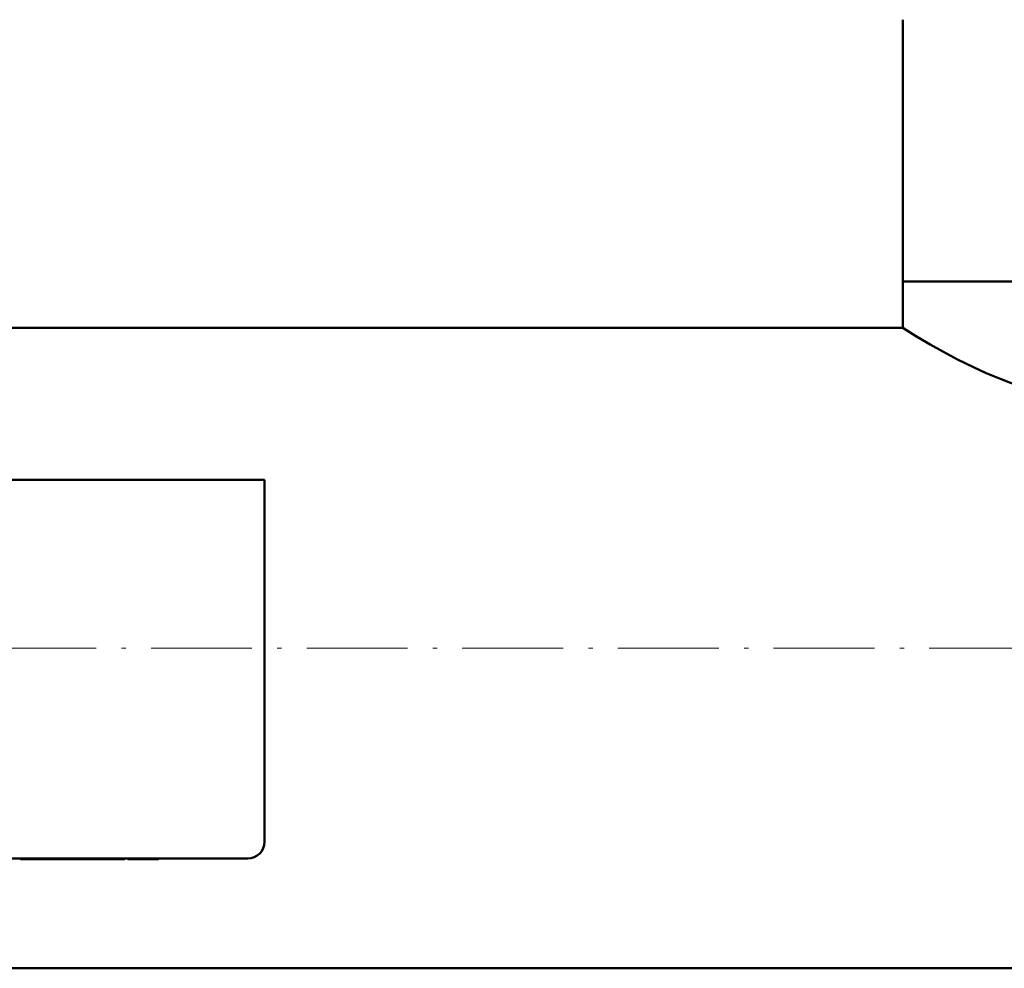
# Model space of a CAD drawing. Extents: x -1358 to 1757, y -1552 to 637.
# Tile 10 of 98: x 168 to 285, y -1548 to -1435. Entities that reach past the tile are written whole.
import ezdxf

# ---------------------------------------------------------------- set-up
doc = ezdxf.new("R2010")
doc.units = 0
doc.linetypes.add('DASHDOT', pattern=[18.5, 12, -3, 0.5, -3])

msp = doc.modelspace()

# ---------------------------------------------------------------- linework, layer by layer
at = {"color": 7, "lineweight": 50}
for p, q in [((272.64, -1465.91), (272.64, -1434.8)), ((278.08, -1465.91), (272.64, -1465.91)), ((289.03, -1465.91), (272.64, -1465.91)), ((272.64, -1471.41), (272.64, -1465.91)), ((289.03, -1465.91), (278.08, -1465.91)), ((272.64, -1471.41), (150.24, -1471.41)), ((196.79, -1489.46), (112.79, -1489.46)), ((196.79, -1532.46), (196.79, -1489.46)), ((114.79, -1534.46), (194.79, -1534.46)), ((167.79, -1534.56), (167.79, -1534.46)), ((167.79, -1534.56), (168.55, -1534.56)), ((168.55, -1534.46), (168.55, -1534.56)), ((168.55, -1534.56), (173.12, -1534.56)), ((173.12, -1534.46), (173.12, -1534.56)), ((175.58, -1534.56), (173.12, -1534.56)), ((175.58, -1534.46), (175.58, -1534.56)), ((176.3, -1534.56), (175.58, -1534.56)), ((176.3, -1534.46), (176.3, -1534.56)), ((176.3, -1534.56), (179.24, -1534.56)), ((179.24, -1534.46), (179.24, -1534.56)), ((179.9, -1534.56), (179.24, -1534.56)), ((179.9, -1534.46), (179.9, -1534.56)), ((180.16, -1534.56), (179.9, -1534.56)), ((180.16, -1534.46), (180.16, -1534.56)), ((180.53, -1534.46), (180.53, -1534.56)), ((181.84, -1534.56), (180.53, -1534.56)), ((181.84, -1534.46), (181.84, -1534.56)), ((182.86, -1534.56), (181.84, -1534.56)), ((182.86, -1534.46), (182.86, -1534.56)), ((184.17, -1534.56), (182.86, -1534.56)), ((184.17, -1534.46), (184.17, -1534.56)), ((416.79, -1547.51), (-143.21, -1547.51))]:
    msp.add_line(p, q, dxfattribs=at)
at = {"color": 7, "linetype": 'DASHDOT', "lineweight": 18}
msp.add_line((472.79, -1509.46), (-199.21, -1509.46), dxfattribs=at)
at = {"color": 7, "linetype": 'DASHDOT', "lineweight": 18, "ltscale": 0.003015}
for p, q in [((169.83, -1534.45), (169.83, -1534.57)), ((173.13, -1534.45), (173.13, -1534.57))]:
    msp.add_line(p, q, dxfattribs=at)
at = {"color": 7, "lineweight": 50}
msp.add_lwpolyline([(289.43, -1479.15), (288.09, -1478.8), (286.78, -1478.4), (285.44, -1477.94), (284.15, -1477.45), (282.55, -1476.79), (281.03, -1476.1), (279.13, -1475.16), (277.4, -1474.24), (275.88, -1473.38), (274.28, -1472.43), (272.64, -1471.41)], dxfattribs=at)
msp.add_arc((194.79, -1532.46), 2, 269.9994, 359.9994, dxfattribs=at)

doc.saveas('drawing.dxf')
